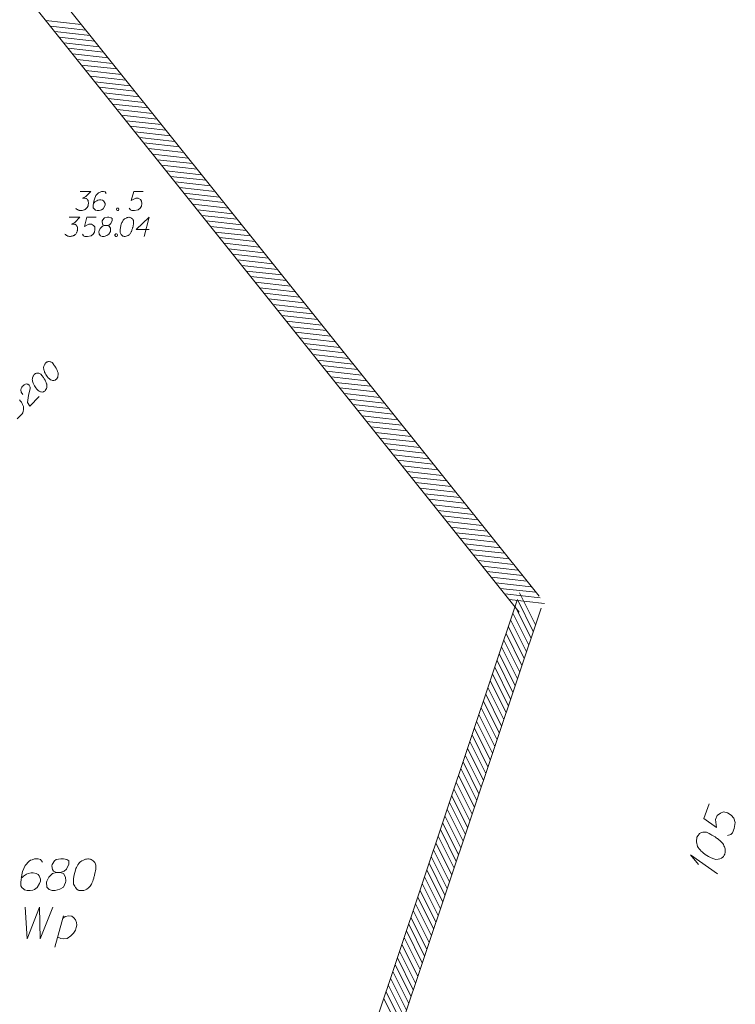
# Model space of a CAD drawing. Header units: millimetres. Extents: x 460 to 2266, y 622 to 2169.
# Tile 89 of 95: x 2238 to 2266, y 2062 to 2100. Entities that reach past the tile are written whole.
import ezdxf

# ---------------------------------------------------------------- set-up
doc = ezdxf.new("R2010")
doc.units = ezdxf.units.MM
doc.linetypes.add('PRZER1-1', pattern=[2, 1, -1])
doc.layers.add('#digitalizacja', color=7, linetype='Continuous', lineweight=18)
doc.layers.add('#zakres', color=7, linetype='Continuous', lineweight=18)
for name, color, linetype, lineweight, true_color in [('GEPADR_O', 7, 'Continuous', 18, 0x0a0909), ('GESDZI_O', 7, 'Continuous', 18, 0x0a0909), ('GESUZY_O', 7, 'PRZER1-1', 18, 0x008000)]:
    doc.layers.add(name, color=color, linetype=linetype, lineweight=lineweight, true_color=true_color)

# ---------------------------------------------------------------- blocks, each defined once
blk = doc.blocks.new('*U48')
at = {"layer": 'GEPADR_O', "color": 7, "linetype": 'ByBlock', "lineweight": 18}
for q in [(5555560.491, 5636413.411), (5555559.746, 5636413.78)]:
    blk.add_line((5555559.434, 5636414.158), q, dxfattribs=at)
blk = doc.blocks.new('*U96')
at = {"layer": 'GESUZY_O', "color": 96, "linetype": 'ByBlock', "lineweight": 18, "true_color": 0x008000}
blk.add_line((5555534.478, 5636410.534), (5555534.812, 5636411.764), dxfattribs=at)
at = {"layer": 'GESUZY_O', "color": 96, "linetype": 'ByBlock', "lineweight": 18, "true_color": 0x008000, "flags": 128}
blk.add_lwpolyline([(5555534.783, 5636411.656), (5555534.881, 5636411.735), (5555535.029, 5636411.764), (5555535.147, 5636411.744), (5555535.226, 5636411.685), (5555535.285, 5636411.607), (5555535.324, 5636411.498), (5555535.334, 5636411.4), (5555535.314, 5636411.311), (5555535.285, 5636411.203), (5555535.206, 5636411.085), (5555535.108, 5636410.977), (5555534.96, 5636410.878), (5555534.832, 5636410.859), (5555534.714, 5636410.869), (5555534.586, 5636410.937)], dxfattribs=at)

msp = doc.modelspace()

# ---------------------------------------------------------------- linework, layer by layer
at = {"layer": '#digitalizacja', "color": 36, "linetype": 'Continuous', "lineweight": 18, "true_color": 0x803300, "flags": 128}
for points in [[(2240.338, 2093.589), (2240.751, 2093.589), (2240.556, 2093.388), (2240.426, 2093.323), (2240.532, 2093.323), (2240.556, 2093.317), (2240.568, 2093.311), (2240.58, 2093.306), (2240.591, 2093.3), (2240.615, 2093.282), (2240.627, 2093.264), (2240.639, 2093.246), (2240.645, 2093.229), (2240.656, 2093.187), (2240.662, 2093.152), (2240.662, 2093.134), (2240.662, 2093.111), (2240.656, 2093.075), (2240.651, 2093.052), (2240.645, 2093.028), (2240.639, 2093.01), (2240.633, 2092.998), (2240.627, 2092.987), (2240.621, 2092.975), (2240.609, 2092.957), (2240.591, 2092.933), (2240.574, 2092.916), (2240.562, 2092.904), (2240.544, 2092.892), (2240.527, 2092.88), (2240.503, 2092.869), (2240.491, 2092.863), (2240.45, 2092.851), (2240.414, 2092.845), (2240.391, 2092.839), (2240.349, 2092.839), (2240.302, 2092.845), (2240.284, 2092.851), (2240.267, 2092.857), (2240.249, 2092.863), (2240.231, 2092.874), (2240.214, 2092.886), (2240.184, 2092.91), (2240.166, 2092.933)], [(2241.359, 2093.506), (2241.312, 2093.571), (2241.259, 2093.589), (2241.176, 2093.589), (2241.117, 2093.565), (2241.082, 2093.554), (2241.052, 2093.536), (2240.958, 2093.429), (2240.893, 2093.288), (2240.875, 2093.211), (2240.851, 2093.04), (2240.851, 2092.951), (2240.875, 2092.916), (2240.922, 2092.869), (2240.94, 2092.857), (2240.999, 2092.839), (2241.076, 2092.839), (2241.135, 2092.851), (2241.176, 2092.863), (2241.235, 2092.91), (2241.294, 2093.004), (2241.312, 2093.063), (2241.312, 2093.111), (2241.282, 2093.187), (2241.259, 2093.217), (2241.217, 2093.241), (2241.147, 2093.258), (2241.093, 2093.258), (2241.028, 2093.241), (2240.987, 2093.223), (2240.916, 2093.176), (2240.881, 2093.146), (2240.863, 2093.128)], [(2242.812, 2093.589), (2242.44, 2093.589), (2242.345, 2093.235), (2242.516, 2093.323), (2242.617, 2093.323), (2242.699, 2093.27), (2242.747, 2093.211), (2242.759, 2093.111), (2242.741, 2093.01), (2242.694, 2092.928), (2242.611, 2092.863), (2242.469, 2092.839), (2242.363, 2092.839), (2242.31, 2092.863), (2242.263, 2092.928)], [(2241.796, 2092.939), (2241.826, 2092.939), (2241.843, 2092.928), (2241.861, 2092.904), (2241.861, 2092.874), (2241.843, 2092.851), (2241.826, 2092.839), (2241.796, 2092.839), (2241.778, 2092.851), (2241.761, 2092.874), (2241.761, 2092.904), (2241.778, 2092.928), (2241.796, 2092.939)], [(2239.908, 2092.574), (2240.322, 2092.574), (2240.127, 2092.373), (2239.997, 2092.308), (2240.103, 2092.308), (2240.127, 2092.302), (2240.139, 2092.296), (2240.151, 2092.29), (2240.162, 2092.284), (2240.186, 2092.267), (2240.198, 2092.249), (2240.21, 2092.231), (2240.216, 2092.214), (2240.227, 2092.172), (2240.233, 2092.137), (2240.233, 2092.119), (2240.233, 2092.095), (2240.227, 2092.06), (2240.221, 2092.036), (2240.216, 2092.013), (2240.21, 2091.995), (2240.204, 2091.983), (2240.198, 2091.971), (2240.192, 2091.96), (2240.18, 2091.942), (2240.162, 2091.918), (2240.145, 2091.901), (2240.133, 2091.889), (2240.115, 2091.877), (2240.097, 2091.865), (2240.074, 2091.853), (2240.062, 2091.847), (2240.021, 2091.836), (2239.985, 2091.83), (2239.962, 2091.824), (2239.92, 2091.824), (2239.873, 2091.83), (2239.855, 2091.836), (2239.838, 2091.842), (2239.82, 2091.847), (2239.802, 2091.859), (2239.784, 2091.871), (2239.755, 2091.895), (2239.737, 2091.918)], [(2240.971, 2092.574), (2240.599, 2092.574), (2240.505, 2092.219), (2240.676, 2092.308), (2240.776, 2092.308), (2240.859, 2092.255), (2240.906, 2092.196), (2240.918, 2092.095), (2240.901, 2091.995), (2240.853, 2091.912), (2240.771, 2091.847), (2240.629, 2091.824), (2240.523, 2091.824), (2240.469, 2091.847), (2240.422, 2091.912)], [(2241.308, 2092.249), (2241.391, 2092.249), (2241.414, 2092.255), (2241.485, 2092.284), (2241.538, 2092.332), (2241.597, 2092.444), (2241.591, 2092.527), (2241.55, 2092.556), (2241.467, 2092.574), (2241.408, 2092.574), (2241.296, 2092.556), (2241.261, 2092.527), (2241.202, 2092.438), (2241.196, 2092.408), (2241.208, 2092.32), (2241.231, 2092.284), (2241.308, 2092.249), (2241.213, 2092.225), (2241.125, 2092.137), (2241.078, 2092.048), (2241.072, 2092.019), (2241.078, 2091.906), (2241.131, 2091.847), (2241.202, 2091.824), (2241.273, 2091.824), (2241.385, 2091.853), (2241.467, 2091.906), (2241.521, 2092.013), (2241.526, 2092.048), (2241.521, 2092.143), (2241.473, 2092.225), (2241.391, 2092.249)], [(2242.259, 2092.574), (2242.247, 2092.574), (2242.211, 2092.568), (2242.188, 2092.562), (2242.17, 2092.556), (2242.141, 2092.544), (2242.105, 2092.527), (2242.076, 2092.509), (2242.046, 2092.485), (2242.028, 2092.462), (2242.011, 2092.432), (2241.993, 2092.402), (2241.975, 2092.367), (2241.963, 2092.343), (2241.952, 2092.308), (2241.934, 2092.249), (2241.916, 2092.16), (2241.904, 2092.09), (2241.904, 2092.025), (2241.91, 2091.977), (2241.934, 2091.924), (2241.952, 2091.895), (2241.981, 2091.859), (2242.017, 2091.836), (2242.034, 2091.83), (2242.07, 2091.824), (2242.099, 2091.824), (2242.146, 2091.83), (2242.188, 2091.842), (2242.217, 2091.859), (2242.259, 2091.889), (2242.276, 2091.906), (2242.3, 2091.93), (2242.318, 2091.954), (2242.329, 2091.971), (2242.341, 2092.001), (2242.347, 2092.013), (2242.359, 2092.042), (2242.371, 2092.078), (2242.383, 2092.113), (2242.389, 2092.137), (2242.394, 2092.154), (2242.4, 2092.178), (2242.412, 2092.231), (2242.418, 2092.261), (2242.424, 2092.29), (2242.43, 2092.332), (2242.436, 2092.385), (2242.436, 2092.402), (2242.43, 2092.426), (2242.424, 2092.45), (2242.406, 2092.485), (2242.389, 2092.509), (2242.371, 2092.527), (2242.347, 2092.544), (2242.324, 2092.556), (2242.306, 2092.562), (2242.288, 2092.568), (2242.259, 2092.574)], [(2243.044, 2092.101), (2242.536, 2092.101), (2243.044, 2092.574), (2242.843, 2091.824)], [(2241.739, 2091.924), (2241.769, 2091.924), (2241.786, 2091.912), (2241.804, 2091.889), (2241.804, 2091.859), (2241.786, 2091.836), (2241.769, 2091.824), (2241.739, 2091.824), (2241.721, 2091.836), (2241.704, 2091.859), (2241.704, 2091.889), (2241.721, 2091.912), (2241.739, 2091.924)], [(2238.985, 2086.861), (2238.977, 2086.853), (2238.957, 2086.824), (2238.944, 2086.803), (2238.936, 2086.786), (2238.924, 2086.757), (2238.911, 2086.719), (2238.903, 2086.685), (2238.899, 2086.648), (2238.904, 2086.619), (2238.912, 2086.585), (2238.921, 2086.552), (2238.934, 2086.514), (2238.942, 2086.489), (2238.959, 2086.456), (2238.989, 2086.402), (2239.039, 2086.327), (2239.082, 2086.269), (2239.128, 2086.224), (2239.166, 2086.195), (2239.22, 2086.174), (2239.254, 2086.166), (2239.3, 2086.162), (2239.341, 2086.171), (2239.358, 2086.179), (2239.387, 2086.2), (2239.408, 2086.221), (2239.437, 2086.259), (2239.457, 2086.297), (2239.465, 2086.33), (2239.473, 2086.381), (2239.473, 2086.406), (2239.473, 2086.439), (2239.469, 2086.468), (2239.464, 2086.489), (2239.451, 2086.518), (2239.447, 2086.531), (2239.434, 2086.56), (2239.418, 2086.593), (2239.401, 2086.626), (2239.388, 2086.647), (2239.379, 2086.664), (2239.367, 2086.685), (2239.337, 2086.73), (2239.32, 2086.755), (2239.303, 2086.78), (2239.278, 2086.813), (2239.244, 2086.855), (2239.232, 2086.867), (2239.211, 2086.88), (2239.19, 2086.892), (2239.152, 2086.904), (2239.123, 2086.908), (2239.098, 2086.908), (2239.069, 2086.904), (2239.044, 2086.895), (2239.027, 2086.887), (2239.01, 2086.878), (2238.985, 2086.861)], [(2238.542, 2086.411), (2238.534, 2086.403), (2238.513, 2086.374), (2238.501, 2086.353), (2238.492, 2086.336), (2238.48, 2086.307), (2238.468, 2086.269), (2238.46, 2086.235), (2238.456, 2086.198), (2238.46, 2086.169), (2238.469, 2086.135), (2238.478, 2086.102), (2238.49, 2086.064), (2238.499, 2086.039), (2238.516, 2086.006), (2238.545, 2085.952), (2238.596, 2085.877), (2238.638, 2085.819), (2238.685, 2085.774), (2238.722, 2085.745), (2238.777, 2085.724), (2238.81, 2085.716), (2238.856, 2085.712), (2238.898, 2085.721), (2238.914, 2085.729), (2238.944, 2085.75), (2238.964, 2085.771), (2238.993, 2085.809), (2239.014, 2085.847), (2239.022, 2085.88), (2239.03, 2085.931), (2239.03, 2085.956), (2239.03, 2085.989), (2239.025, 2086.018), (2239.021, 2086.039), (2239.008, 2086.068), (2239.004, 2086.081), (2238.991, 2086.11), (2238.974, 2086.143), (2238.957, 2086.176), (2238.944, 2086.197), (2238.936, 2086.214), (2238.923, 2086.235), (2238.894, 2086.28), (2238.877, 2086.305), (2238.86, 2086.33), (2238.835, 2086.363), (2238.801, 2086.405), (2238.788, 2086.417), (2238.767, 2086.43), (2238.746, 2086.442), (2238.709, 2086.454), (2238.679, 2086.458), (2238.654, 2086.458), (2238.625, 2086.454), (2238.6, 2086.445), (2238.584, 2086.437), (2238.567, 2086.428), (2238.542, 2086.411)], [(2238.084, 2085.61), (2238.025, 2085.71), (2238.008, 2085.794), (2238.024, 2085.852), (2238.049, 2085.902), (2238.074, 2085.936), (2238.094, 2085.957), (2238.136, 2085.991), (2238.169, 2086.008), (2238.186, 2086.016), (2238.223, 2086.029), (2238.253, 2086.025), (2238.278, 2086.017), (2238.294, 2086.009), (2238.315, 2085.996), (2238.336, 2085.976), (2238.353, 2085.951), (2238.362, 2085.934), (2238.37, 2085.909), (2238.375, 2085.88), (2238.375, 2085.855), (2238.31, 2085.579), (2238.27, 2085.295), (2238.355, 2085.153), (2238.732, 2085.536)], [(2237.957, 2085.405), (2237.994, 2085.359), (2238.011, 2085.334), (2238.028, 2085.309), (2238.045, 2085.284), (2238.058, 2085.255), (2238.075, 2085.222), (2238.096, 2085.168), (2238.105, 2085.143), (2238.118, 2085.064), (2238.114, 2085.009), (2238.102, 2084.955), (2238.081, 2084.901), (2238.057, 2084.859), (2238.024, 2084.817), (2237.862, 2084.653)]]:
    msp.add_lwpolyline(points, dxfattribs=at)
at = {"layer": '#zakres', "color": 134, "linetype": 'Continuous', "lineweight": 18}
for p, q in [((2258.355, 2077.69), (2236.755, 2104.69)), ((2257.574, 2077.065), (2235.974, 2104.065)), ((2238.991, 2100.303), (2240.382, 2100.148)), ((2239.166, 2100.084), (2240.557, 2099.929)), ((2239.34, 2099.865), (2240.732, 2099.711)), ((2239.515, 2099.647), (2240.907, 2099.492)), ((2239.69, 2099.428), (2241.082, 2099.274)), ((2239.865, 2099.21), (2241.257, 2099.055)), ((2240.04, 2098.991), (2241.432, 2098.836)), ((2240.215, 2098.772), (2241.606, 2098.618)), ((2240.39, 2098.554), (2241.781, 2098.399)), ((2240.565, 2098.335), (2241.956, 2098.18)), ((2240.74, 2098.116), (2242.131, 2097.962)), ((2240.915, 2097.898), (2242.306, 2097.743)), ((2241.09, 2097.679), (2242.481, 2097.524)), ((2241.264, 2097.46), (2242.656, 2097.306)), ((2241.439, 2097.242), (2242.831, 2097.087)), ((2241.614, 2097.023), (2243.006, 2096.868)), ((2241.789, 2096.804), (2243.181, 2096.65)), ((2241.964, 2096.586), (2243.356, 2096.431)), ((2242.139, 2096.367), (2243.53, 2096.213)), ((2242.314, 2096.149), (2243.705, 2095.994)), ((2242.489, 2095.93), (2243.88, 2095.775)), ((2242.664, 2095.711), (2244.055, 2095.557)), ((2242.839, 2095.493), (2244.23, 2095.338)), ((2243.014, 2095.274), (2244.405, 2095.119)), ((2243.189, 2095.055), (2244.58, 2094.901)), ((2243.363, 2094.837), (2244.755, 2094.682)), ((2243.538, 2094.618), (2244.93, 2094.463)), ((2243.713, 2094.399), (2245.105, 2094.245)), ((2243.888, 2094.181), (2245.28, 2094.026)), ((2244.063, 2093.962), (2245.455, 2093.807)), ((2244.238, 2093.743), (2245.629, 2093.589)), ((2244.413, 2093.525), (2245.804, 2093.37)), ((2244.588, 2093.306), (2245.979, 2093.152)), ((2244.763, 2093.088), (2246.154, 2092.933)), ((2244.938, 2092.869), (2246.329, 2092.714)), ((2245.113, 2092.65), (2246.504, 2092.496)), ((2245.288, 2092.432), (2246.679, 2092.277)), ((2245.462, 2092.213), (2246.854, 2092.058)), ((2245.637, 2091.994), (2247.029, 2091.84)), ((2245.812, 2091.776), (2247.204, 2091.621)), ((2245.987, 2091.557), (2247.379, 2091.402)), ((2246.162, 2091.338), (2247.554, 2091.184)), ((2246.337, 2091.12), (2247.728, 2090.965)), ((2246.512, 2090.901), (2247.903, 2090.746)), ((2246.687, 2090.682), (2248.078, 2090.528)), ((2246.862, 2090.464), (2248.253, 2090.309)), ((2247.037, 2090.245), (2248.428, 2090.091)), ((2247.212, 2090.027), (2248.603, 2089.872)), ((2247.386, 2089.808), (2248.778, 2089.653)), ((2247.561, 2089.589), (2248.953, 2089.435)), ((2247.736, 2089.371), (2249.128, 2089.216)), ((2247.911, 2089.152), (2249.303, 2088.997)), ((2248.086, 2088.933), (2249.478, 2088.779)), ((2248.261, 2088.715), (2249.653, 2088.56)), ((2248.436, 2088.496), (2249.827, 2088.341)), ((2248.611, 2088.277), (2250.002, 2088.123)), ((2248.786, 2088.059), (2250.177, 2087.904)), ((2248.961, 2087.84), (2250.352, 2087.685)), ((2249.136, 2087.621), (2250.527, 2087.467)), ((2249.311, 2087.403), (2250.702, 2087.248)), ((2249.485, 2087.184), (2250.877, 2087.03)), ((2249.66, 2086.965), (2251.052, 2086.811)), ((2249.835, 2086.747), (2251.227, 2086.592)), ((2250.01, 2086.528), (2251.402, 2086.374)), ((2250.185, 2086.31), (2251.577, 2086.155)), ((2250.36, 2086.091), (2251.751, 2085.936)), ((2250.535, 2085.872), (2251.926, 2085.718)), ((2250.71, 2085.654), (2252.101, 2085.499)), ((2250.885, 2085.435), (2252.276, 2085.28)), ((2251.06, 2085.216), (2252.451, 2085.062)), ((2251.235, 2084.998), (2252.626, 2084.843)), ((2251.41, 2084.779), (2252.801, 2084.624)), ((2251.584, 2084.56), (2252.976, 2084.406)), ((2251.759, 2084.342), (2253.151, 2084.187)), ((2251.934, 2084.123), (2253.326, 2083.969)), ((2252.109, 2083.904), (2253.501, 2083.75)), ((2252.284, 2083.686), (2253.676, 2083.531)), ((2252.459, 2083.467), (2253.85, 2083.313)), ((2252.634, 2083.249), (2254.025, 2083.094)), ((2252.809, 2083.03), (2254.2, 2082.875)), ((2252.984, 2082.811), (2254.375, 2082.657)), ((2253.159, 2082.593), (2254.55, 2082.438)), ((2253.334, 2082.374), (2254.725, 2082.219)), ((2253.509, 2082.155), (2254.9, 2082.001)), ((2253.683, 2081.937), (2255.075, 2081.782)), ((2253.858, 2081.718), (2255.25, 2081.563)), ((2254.033, 2081.499), (2255.425, 2081.345)), ((2254.208, 2081.281), (2255.6, 2081.126)), ((2254.383, 2081.062), (2255.775, 2080.908)), ((2254.558, 2080.843), (2255.949, 2080.689)), ((2254.733, 2080.625), (2256.124, 2080.47)), ((2254.908, 2080.406), (2256.299, 2080.252)), ((2255.083, 2080.188), (2256.474, 2080.033)), ((2255.258, 2079.969), (2256.649, 2079.814)), ((2255.433, 2079.75), (2256.824, 2079.596)), ((2255.607, 2079.532), (2256.999, 2079.377)), ((2255.782, 2079.313), (2257.174, 2079.158)), ((2255.957, 2079.094), (2257.349, 2078.94)), ((2256.132, 2078.876), (2257.524, 2078.721)), ((2256.307, 2078.657), (2257.699, 2078.502)), ((2256.482, 2078.438), (2257.873, 2078.284)), ((2256.657, 2078.22), (2258.048, 2078.065)), ((2256.832, 2078.001), (2258.223, 2077.847)), ((2257.007, 2077.782), (2258.398, 2077.628)), ((2258.217, 2076.57), (2257.592, 2077.824)), ((2242.891, 2033.946), (2257.491, 2077.536)), ((2257.182, 2077.564), (2258.573, 2077.409)), ((2258.128, 2076.305), (2257.503, 2077.558)), ((2243.839, 2033.628), (2258.439, 2077.218)), ((2257.95, 2075.774), (2257.326, 2077.027)), ((2258.039, 2076.039), (2257.415, 2077.293)), ((2257.861, 2075.508), (2257.237, 2076.762)), ((2257.683, 2074.977), (2257.059, 2076.231)), ((2257.772, 2075.243), (2257.148, 2076.496)), ((2257.594, 2074.712), (2256.97, 2075.965)), ((2257.416, 2074.181), (2256.792, 2075.434)), ((2257.505, 2074.446), (2256.881, 2075.7)), ((2257.327, 2073.915), (2256.703, 2075.168)), ((2257.15, 2073.384), (2256.525, 2074.637)), ((2257.238, 2073.65), (2256.614, 2074.903)), ((2257.061, 2073.119), (2256.436, 2074.372)), ((2256.972, 2072.853), (2256.347, 2074.106)), ((2256.794, 2072.322), (2256.17, 2073.575)), ((2256.883, 2072.588), (2256.258, 2073.841)), ((2256.705, 2072.057), (2256.081, 2073.31)), ((2256.527, 2071.526), (2255.903, 2072.779)), ((2256.616, 2071.791), (2255.992, 2073.044)), ((2256.438, 2071.26), (2255.814, 2072.513)), ((2256.26, 2070.729), (2255.636, 2071.982)), ((2256.349, 2070.995), (2255.725, 2072.248)), ((2256.171, 2070.464), (2255.547, 2071.717)), ((2255.993, 2069.933), (2255.369, 2071.186)), ((2256.082, 2070.198), (2255.458, 2071.451)), ((2255.905, 2069.667), (2255.28, 2070.92)), ((2255.727, 2069.136), (2255.102, 2070.389)), ((2255.816, 2069.402), (2255.191, 2070.655)), ((2255.638, 2068.871), (2255.013, 2070.124)), ((2255.549, 2068.605), (2254.925, 2069.858)), ((2255.371, 2068.074), (2254.747, 2069.327)), ((2255.46, 2068.34), (2254.836, 2069.593)), ((2255.282, 2067.809), (2254.658, 2069.062)), ((2255.104, 2067.278), (2254.48, 2068.531)), ((2255.193, 2067.543), (2254.569, 2068.796)), ((2255.015, 2067.012), (2254.391, 2068.265)), ((2254.837, 2066.481), (2254.213, 2067.734)), ((2254.926, 2066.747), (2254.302, 2068)), ((2254.748, 2066.216), (2254.124, 2067.469)), ((2254.571, 2065.685), (2253.946, 2066.938)), ((2254.66, 2065.95), (2254.035, 2067.203)), ((2254.482, 2065.419), (2253.857, 2066.672)), ((2254.304, 2064.888), (2253.68, 2066.141)), ((2254.393, 2065.154), (2253.768, 2066.407)), ((2254.215, 2064.623), (2253.591, 2065.876)), ((2254.126, 2064.357), (2253.502, 2065.61)), ((2253.948, 2063.826), (2253.324, 2065.079)), ((2254.037, 2064.092), (2253.413, 2065.345)), ((2253.859, 2063.561), (2253.235, 2064.814)), ((2253.681, 2063.03), (2253.057, 2064.283)), ((2253.77, 2063.295), (2253.146, 2064.548)), ((2253.592, 2062.764), (2252.968, 2064.017)), ((2253.415, 2062.233), (2252.79, 2063.486)), ((2253.504, 2062.499), (2252.879, 2063.752)), ((2253.326, 2061.968), (2252.701, 2063.221)), ((2253.148, 2061.437), (2252.524, 2062.69)), ((2253.237, 2061.702), (2252.612, 2062.955)), ((2253.059, 2061.171), (2252.435, 2062.424)), ((2252.881, 2060.64), (2252.257, 2061.893)), ((2252.97, 2060.906), (2252.346, 2062.159))]:
    msp.add_line(p, q, dxfattribs=at)
at = {"layer": 'GEPADR_O', "color": 7, "linetype": 'Continuous', "lineweight": 18, "flags": 128}
for points in [[(2265.039, 2069.538), (2264.824, 2068.956), (2265.324, 2068.604), (2265.284, 2068.923), (2265.342, 2069.08), (2265.473, 2069.178), (2265.593, 2069.218), (2265.757, 2069.179), (2265.903, 2069.093), (2266.005, 2068.972), (2266.059, 2068.805), (2266.014, 2068.57), (2265.953, 2068.403), (2265.885, 2068.334), (2265.756, 2068.297)], [(2264.562, 2068.246), (2264.555, 2068.227), (2264.544, 2068.168), (2264.539, 2068.128), (2264.539, 2068.097), (2264.54, 2068.044), (2264.547, 2067.978), (2264.558, 2067.922), (2264.578, 2067.862), (2264.604, 2067.821), (2264.64, 2067.776), (2264.676, 2067.731), (2264.721, 2067.683), (2264.752, 2067.651), (2264.8, 2067.612), (2264.882, 2067.55), (2265.01, 2067.471), (2265.114, 2067.412), (2265.216, 2067.374), (2265.293, 2067.357), (2265.39, 2067.363), (2265.446, 2067.373), (2265.519, 2067.399), (2265.576, 2067.441), (2265.596, 2067.465), (2265.625, 2067.517), (2265.642, 2067.563), (2265.66, 2067.641), (2265.666, 2067.712), (2265.655, 2067.768), (2265.633, 2067.85), (2265.615, 2067.888), (2265.592, 2067.939), (2265.565, 2067.98), (2265.545, 2068.009), (2265.505, 2068.044), (2265.49, 2068.06), (2265.451, 2068.096), (2265.402, 2068.135), (2265.354, 2068.174), (2265.32, 2068.196), (2265.296, 2068.216), (2265.262, 2068.239), (2265.186, 2068.288), (2265.143, 2068.314), (2265.101, 2068.34), (2265.039, 2068.374), (2264.96, 2068.413), (2264.932, 2068.424), (2264.892, 2068.428), (2264.851, 2068.432), (2264.786, 2068.425), (2264.739, 2068.411), (2264.701, 2068.394), (2264.659, 2068.367), (2264.627, 2068.337), (2264.608, 2068.313), (2264.588, 2068.288), (2264.562, 2068.246)]]:
    msp.add_lwpolyline(points, dxfattribs=at)
at = {"layer": 'GESDZI_O', "color": 96, "linetype": 'Continuous', "lineweight": 18, "flags": 128}
for points in [[(2238.851, 2067.243), (2238.773, 2067.352), (2238.684, 2067.381), (2238.546, 2067.381), (2238.448, 2067.342), (2238.389, 2067.322), (2238.34, 2067.293), (2238.182, 2067.115), (2238.074, 2066.879), (2238.044, 2066.751), (2238.005, 2066.466), (2238.005, 2066.318), (2238.044, 2066.259), (2238.123, 2066.181), (2238.153, 2066.161), (2238.251, 2066.131), (2238.379, 2066.131), (2238.477, 2066.151), (2238.546, 2066.171), (2238.645, 2066.249), (2238.743, 2066.407), (2238.773, 2066.505), (2238.773, 2066.584), (2238.723, 2066.712), (2238.684, 2066.761), (2238.615, 2066.801), (2238.497, 2066.83), (2238.408, 2066.83), (2238.3, 2066.801), (2238.231, 2066.771), (2238.113, 2066.692), (2238.054, 2066.643), (2238.025, 2066.614)], [(2239.412, 2066.84), (2239.55, 2066.84), (2239.589, 2066.85), (2239.707, 2066.899), (2239.796, 2066.978), (2239.895, 2067.165), (2239.885, 2067.303), (2239.816, 2067.352), (2239.678, 2067.381), (2239.58, 2067.381), (2239.393, 2067.352), (2239.333, 2067.303), (2239.235, 2067.155), (2239.225, 2067.106), (2239.245, 2066.958), (2239.284, 2066.899), (2239.412, 2066.84), (2239.255, 2066.801), (2239.107, 2066.653), (2239.028, 2066.505), (2239.019, 2066.456), (2239.028, 2066.269), (2239.117, 2066.171), (2239.235, 2066.131), (2239.353, 2066.131), (2239.54, 2066.181), (2239.678, 2066.269), (2239.767, 2066.446), (2239.776, 2066.505), (2239.767, 2066.663), (2239.688, 2066.801), (2239.55, 2066.84)], [(2240.662, 2067.381), (2240.642, 2067.381), (2240.583, 2067.371), (2240.544, 2067.362), (2240.514, 2067.352), (2240.465, 2067.332), (2240.406, 2067.303), (2240.357, 2067.273), (2240.308, 2067.234), (2240.278, 2067.194), (2240.249, 2067.145), (2240.219, 2067.096), (2240.19, 2067.037), (2240.17, 2066.997), (2240.15, 2066.938), (2240.121, 2066.84), (2240.091, 2066.692), (2240.072, 2066.574), (2240.072, 2066.466), (2240.081, 2066.387), (2240.121, 2066.299), (2240.15, 2066.249), (2240.2, 2066.19), (2240.259, 2066.151), (2240.288, 2066.141), (2240.347, 2066.131), (2240.396, 2066.131), (2240.475, 2066.141), (2240.544, 2066.161), (2240.593, 2066.19), (2240.662, 2066.24), (2240.692, 2066.269), (2240.731, 2066.308), (2240.76, 2066.348), (2240.78, 2066.377), (2240.8, 2066.427), (2240.81, 2066.446), (2240.829, 2066.496), (2240.849, 2066.555), (2240.869, 2066.614), (2240.879, 2066.653), (2240.888, 2066.682), (2240.898, 2066.722), (2240.918, 2066.81), (2240.928, 2066.86), (2240.938, 2066.909), (2240.948, 2066.978), (2240.957, 2067.066), (2240.957, 2067.096), (2240.948, 2067.135), (2240.938, 2067.175), (2240.908, 2067.234), (2240.879, 2067.273), (2240.849, 2067.303), (2240.81, 2067.332), (2240.77, 2067.352), (2240.741, 2067.362), (2240.711, 2067.371), (2240.662, 2067.381)]]:
    msp.add_lwpolyline(points, dxfattribs=at)
at = {"layer": 'GESUZY_O', "color": 96, "linetype": 'Continuous', "lineweight": 18, "true_color": 0x008000, "flags": 128}
msp.add_lwpolyline([(2238.181, 2065.486), (2238.26, 2064.236), (2238.742, 2065.486), (2238.772, 2064.236), (2239.264, 2065.486)], dxfattribs=at)

# ---------------------------------------------------------------- block references
at = {"layer": 'GEPADR_O', "color": 7, "linetype": 'Continuous', "lineweight": 18}
msp.add_blockref('*U48', (-5553295.135, -5634346.623), dxfattribs=at)
at = {"layer": 'GESUZY_O', "color": 96, "linetype": 'Continuous', "lineweight": 18, "true_color": 0x008000}
msp.add_blockref('*U96', (-5553295.135, -5634346.623), dxfattribs=at)

doc.saveas('drawing.dxf')
